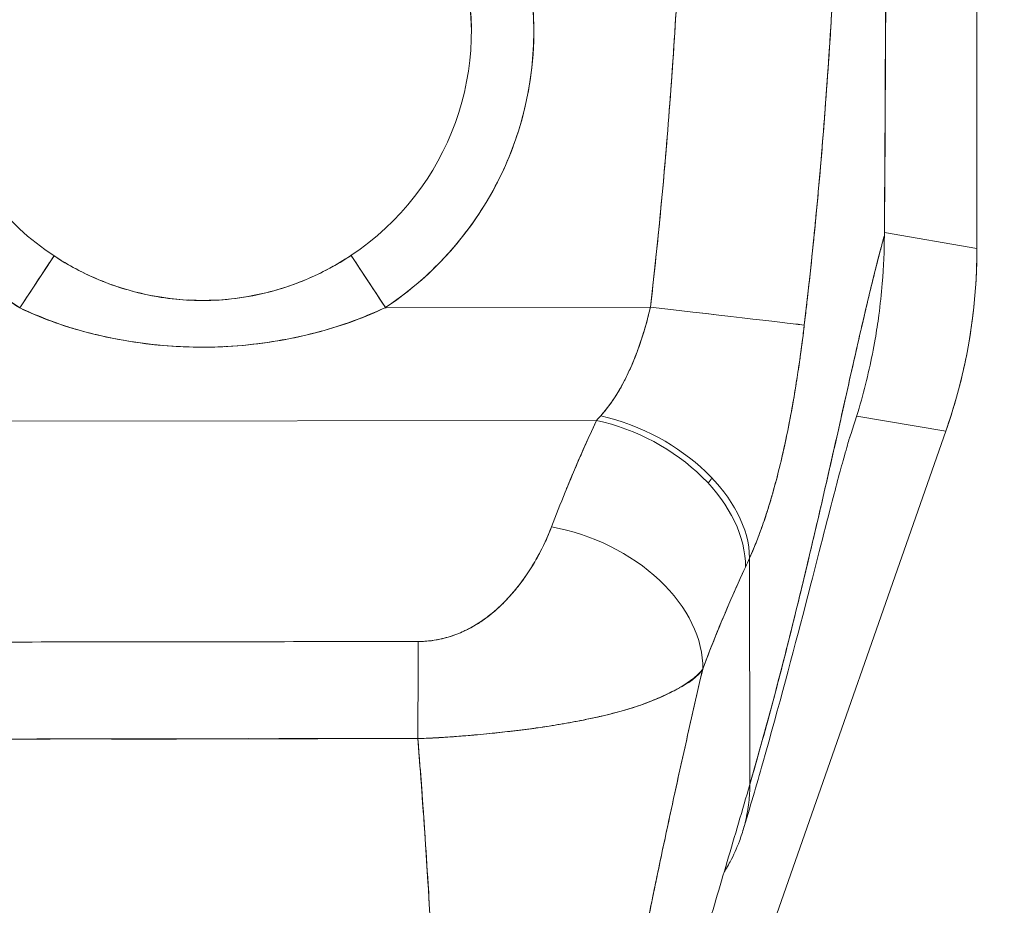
# Model space of a CAD drawing. Header units: inches. Extents: x 15 to 424, y 13 to 263.
# Tile 45 of 125: x 142.99 to 144.23, y 163.38 to 164.5. Entities that reach past the tile are written whole.
import ezdxf

# ---------------------------------------------------------------- set-up
doc = ezdxf.new("R2010")
doc.units = ezdxf.units.IN
doc.header["$LTSCALE"] = 26
doc.header["$MEASUREMENT"] = 0
doc.layers.add('Dimension (ANSI)', color=7, linetype='Continuous', lineweight=5)
doc.layers.add('Visible (ANSI)', color=7, linetype='Continuous', lineweight=5)
doc.styles.add('ROMANS', font='romans.shx')
doc.dimstyles.new('Default (ANSI)', dxfattribs={"dimscale": 26, "dimtxt": 0.08, "dimasz": 0.098425, "dimexe": 0.125, "dimexo": 0.0625, "dimgap": 0.031496, "dimtad": 0, "dimtih": 1, "dimtoh": 1, "dimrnd": 1e-08, "dimzin": 0, "dimdsep": 46, "dimtxsty": 'ROMANS', "dimcen": 0.09, "dimdle": 0.393701, "dimclrd": 256, "dimclre": 256, "dimclrt": 256, "dimadec": 0, "dimazin": 0, "dimtfac": 1.25, "dimtofl": 0, "dimtmove": 0, "dimatfit": 3, "dimfxl": 1, "dimtolj": 1, "dimtzin": 0, "dimlwd": -1, "dimlwe": -1, "dimarcsym": 0})

# ---------------------------------------------------------------- blocks, each defined once
blk = doc.blocks.new('*D44')
at = {"layer": 'Defpoints', "color": 0, "transparency": 16777216}
for p in [(143.5572, 164.4831), (170.1133, 135.3889), (182.8332, 135.3889)]:
    blk.add_point(p, dxfattribs=at)
at = {"layer": 'Dimension (ANSI)', "transparency": 16777216}
for p, q in [((145.1822, 164.4831), (186.0832, 164.4831)), ((182.8332, 161.924), (182.8332, 151.7949)), ((182.8332, 137.9479), (182.8332, 148.0771)), ((171.7383, 135.3889), (186.0832, 135.3889))]:
    blk.add_line(p, q, dxfattribs=at)
for points in [[(182.4067, 161.924), (183.2597, 161.924), (182.8332, 164.4831)], [(182.4067, 137.9479), (183.2597, 137.9479), (182.8332, 135.3889)]]:
    blk.add_solid(points, dxfattribs=at)
at = {"layer": 'Dimension (ANSI)', "transparency": 16777216, "insert": (178.7227, 150.976), "char_height": 2.08, "attachment_point": 1, "style": 'ROMANS'}
blk.add_mtext('\\A1;29.09', dxfattribs=at)

msp = doc.modelspace()

# ---------------------------------------------------------------- linework, layer by layer
at = {"layer": 'Visible (ANSI)'}
for p, q in [((144.1945, 164.2089), (144.1945, 165.2729)), ((144.1945, 165.2729), (144.1945, 164.2089)), ((143.6118, 164.3425), (143.6118, 164.3425)), ((143.6039, 164.322), (143.6039, 164.3221)), ((143.4605, 164.2455), (143.4605, 164.2454)), ((144.078, 164.2287), (144.1945, 164.2089)), ((144.1945, 164.2089), (144.078, 164.2287)), ((143.0157, 164.2105), (143.0157, 164.2104)), ((143.4212, 164.2109), (143.4212, 164.2111)), ((144.1945, 164.2089), (144.1945, 164.2075)), ((142.988, 164.1338), (143.0313, 164.1995)), ((143.4056, 164.1999), (143.4491, 164.1344)), ((143.0928, 164.1673), (143.0939, 164.1671)), ((143.1118, 164.1606), (143.1118, 164.1604)), ((143.1118, 164.1604), (143.1118, 164.1606)), ((143.786, 164.1605), (143.786, 164.1605)), ((143.786, 164.1605), (143.786, 164.1605)), ((143.1236, 164.1567), (143.1236, 164.1569)), ((143.2012, 164.1439), (143.2034, 164.1434)), ((143.4491, 164.1344), (143.783, 164.1348)), ((143.783, 164.1348), (143.4491, 164.1344)), ((143.4606, 164.1423), (143.4606, 164.1423)), ((143.7837, 164.1408), (143.7837, 164.1408)), ((143.0158, 164.122), (143.0158, 164.1215)), ((143.4213, 164.1221), (143.4213, 164.1225)), ((143.1897, 164.085), (143.1892, 164.085)), ((143.2466, 164.085), (143.246, 164.085)), ((144.043, 163.9974), (144.1553, 163.9783)), ((144.1553, 163.9783), (144.043, 163.9974)), ((142.7223, 163.9907), (143.7151, 163.992)), ((143.7151, 163.992), (142.7223, 163.9907)), ((144.1553, 163.9783), (143.6748, 162.6056)), ((144.1557, 163.9796), (144.1553, 163.9783)), ((143.9083, 163.533), (143.9079, 163.8183)), ((143.9079, 163.8183), (143.9083, 163.533)), ((143.593, 163.7572), (143.593, 163.7572)), ((143.5734, 163.741), (143.5734, 163.7411)), ((143.5734, 163.7411), (143.5734, 163.741)), ((143.0972, 163.5903), (143.0972, 163.5906)), ((143.0972, 163.5906), (143.0972, 163.5903)), ((143.109, 163.5903), (143.109, 163.5906)), ((143.1208, 163.5906), (143.1208, 163.5903)), ((143.3176, 163.5906), (143.3176, 163.5907)), ((143.3295, 163.5908), (143.3295, 163.5906)), ((143.3413, 163.5908), (143.3413, 163.5907)), ((143.3413, 163.5907), (143.3413, 163.5908))]:
    msp.add_line(p, q, dxfattribs=at)
for centre, radius, start, end in [((143.2181, 164.4826), 0.4179, 303.5542, 236.5917), ((143.2181, 164.4826), 0.3392, 303.5542, 236.5917), ((143.2181, 164.4826), 0.3392, 0.073, 180.073), ((143.2181, 164.4827), 0.5079, 255.3849, 255.385), ((143.2181, 164.4825), 0.5078, 284.761, 284.7611)]:
    msp.add_arc(centre, radius, start, end, dxfattribs=at)
for centre, major_axis, ratio, start_param, end_param in [((144.0661, 164.2252), (0.0118, -0.0001), 0.00001, 0.124867, 0.217265), ((143.5073, 164.207), (0.1154, 0.6788), 0.997956, 4.543675, 4.881103), ((142.988, 164.1338), (0.0434, 0.0657), 0.00001, 4.712386, 6.250236), ((143.4491, 164.1344), (-0.0435, 0.0656), 0.00001, 0.063712, 1.586142), ((143.783, 164.1348), (0.1955, -0.0228), 0.00001, 0.12698, 1.570811), ((143.783, 164.1348), (0.1955, -0.0228), 0.00001, 0.127609, 1.570795), ((143.7505, 164.1738), (0.1371, 0.2392), 0.280637, 4.023048, 4.058761), ((143.7206, 163.8609), (0.1796, -0.0806), 0.661582, 0.294792, 1.860531), ((143.7153, 163.8493), (0.1786, -0.0828), 0.690457, 0.302725, 1.881447), ((143.6585, 163.7149), (0.1841, -0.0697), 0.701391, 0.242235, 1.831183), ((143.6585, 163.7149), (0.1841, -0.0697), 0.701391, 0.242235, 1.831183), ((143.9386, 164.1082), (0.1184, 0.4121), 0.158708, 3.939526, 3.978632), ((143.4905, 163.5705), (0.0003, 0.1969), 0.003076, 0.759767, 1.467632), ((143.4905, 163.5705), (-0.0003, -0.1969), 0.003076, 3.90136, 4.609224), ((143.2192, 163.6112), (-0.0807, -0.0001), 0.999084, 0.256191, 0.259896), ((143.2192, 163.6106), (-0.0689, -0.0001), 0.999084, 0.293864, 0.298342), ((143.2192, 163.6106), (-0.0689, -0.0001), 0.999084, 0.293864, 0.298342), ((143.2192, 163.6074), (-0.0602, -0.0001), 0.999084, 0.280947, 0.286089), ((143.2192, 163.6074), (-0.0602, -0.0001), 0.999084, 0.280947, 0.286089), ((143.2192, 163.6069), (-0.0485, -0.0001), 0.999084, 0.341979, 0.348517), ((143.2192, 163.6069), (0.0485, 0.0001), 0.999084, 5.934673, 5.939785), ((143.2192, 163.6074), (0.0602, 0.0001), 0.999084, 5.997101, 6.000855), ((143.2192, 163.6074), (0.0602, 0.0001), 0.999084, 5.997101, 6.000855), ((143.2192, 163.6106), (0.0689, 0.0001), 0.999084, 5.984848, 5.987968), ((143.2192, 163.6106), (0.0689, 0.0001), 0.999084, 5.984848, 5.987968), ((143.2192, 163.6112), (0.0807, 0.0001), 0.999084, 6.023295, 6.025695)]:
    msp.add_ellipse(centre, major_axis=major_axis, ratio=ratio, start_param=start_param, end_param=end_param, dxfattribs=at)
for points, knots in [([(144.0807, 165.1288), (144.0807, 165.1098), (144.0807, 165.0894), (144.0807, 165.0681), (144.0807, 165.0544), (144.0806, 165.0403), (144.0806, 165.0258), (144.0806, 165.0213), (144.0806, 165.0168), (144.0806, 165.0122), (144.0806, 164.9952), (144.0806, 164.9779), (144.0806, 164.9602), (144.0806, 164.9442), (144.0806, 164.9279), (144.0805, 164.9114), (144.0805, 164.9109), (144.0805, 164.9105), (144.0805, 164.91), (144.0805, 164.8953), (144.0805, 164.8803), (144.0805, 164.8651), (144.0804, 164.8506), (144.0804, 164.8358), (144.0804, 164.8207), (144.0804, 164.8084), (144.0803, 164.7958), (144.0803, 164.783), (144.0802, 164.7675), (144.0802, 164.7515), (144.0802, 164.7353), (144.0801, 164.7077), (144.08, 164.6793), (144.0799, 164.6506), (144.0799, 164.6473), (144.0799, 164.644), (144.0798, 164.6407), (144.0797, 164.6145), (144.0797, 164.5883), (144.0796, 164.5619), (144.0795, 164.5461), (144.0794, 164.5304), (144.0794, 164.5147), (144.0793, 164.5072), (144.0793, 164.4998), (144.0793, 164.4924), (144.0792, 164.4831), (144.0792, 164.4739), (144.0792, 164.4647), (144.0791, 164.4468), (144.079, 164.429), (144.0789, 164.4115), (144.0789, 164.392), (144.0788, 164.3729), (144.0787, 164.3543), (144.0787, 164.3526), (144.0787, 164.351), (144.0786, 164.3493), (144.0785, 164.3297), (144.0784, 164.3107), (144.0783, 164.2924), (144.0782, 164.2685), (144.0781, 164.2459), (144.0779, 164.2251)], [0, 0, 0, 0, 0.086854, 0.086854, 0.086854, 0.142857, 0.142857, 0.142857, 0.160393, 0.160393, 0.160393, 0.225332, 0.225332, 0.225332, 0.284072, 0.284072, 0.284072, 0.285714, 0.285714, 0.285714, 0.337995, 0.337995, 0.337995, 0.387858, 0.387858, 0.387858, 0.428571, 0.428571, 0.428571, 0.477903, 0.477903, 0.477903, 0.561799, 0.561799, 0.561799, 0.571429, 0.571429, 0.571429, 0.647398, 0.647398, 0.647398, 0.692793, 0.692793, 0.692793, 0.714286, 0.714286, 0.714286, 0.741164, 0.741164, 0.741164, 0.793671, 0.793671, 0.793671, 0.851961, 0.851961, 0.851961, 0.857143, 0.857143, 0.857143, 0.918923, 0.918923, 0.918923, 1, 1, 1, 1]), ([(144.0779, 164.2251), (144.0784, 164.2976), (144.0788, 164.3706), (144.0791, 164.4441), (144.0792, 164.4697), (144.0793, 164.4953), (144.0794, 164.521), (144.0796, 164.5656), (144.0797, 164.6104), (144.0799, 164.6553), (144.0801, 164.7106), (144.0802, 164.7662), (144.0804, 164.8221), (144.0804, 164.8423), (144.0805, 164.8625), (144.0805, 164.8828), (144.0806, 164.9642), (144.0807, 165.0462), (144.0807, 165.1288)], [0, 0, 0, 0, 0.247318, 0.247318, 0.247318, 0.333333, 0.333333, 0.333333, 0.482783, 0.482783, 0.482783, 0.666667, 0.666667, 0.666667, 0.733158, 0.733158, 0.733158, 1, 1, 1, 1]), ([(142.988, 164.1338), (142.9622, 164.1508), (142.9387, 164.1702), (142.9174, 164.1924), (142.8961, 164.2145), (142.8769, 164.2394), (142.8608, 164.2659), (142.8446, 164.2925), (142.8315, 164.3208), (142.8217, 164.3502), (142.8119, 164.3796), (142.8054, 164.4101), (142.8023, 164.4409), (142.7992, 164.4718), (142.7995, 164.503), (142.8033, 164.5337), (142.8071, 164.5645), (142.8143, 164.5949), (142.8248, 164.624), (142.8353, 164.6532), (142.8491, 164.6812), (142.8657, 164.7074), (142.8824, 164.7335), (142.902, 164.7578), (142.9241, 164.7796), (142.9461, 164.8014), (142.9706, 164.8208), (142.9969, 164.8372), (143.0232, 164.8536), (143.0513, 164.8671), (143.0806, 164.8773), (143.1099, 164.8875), (143.1403, 164.8944), (143.1711, 164.8979), (143.2019, 164.9014), (143.2331, 164.9014), (143.2639, 164.898), (143.2947, 164.8946), (143.3252, 164.8878), (143.3545, 164.8777), (143.3838, 164.8675), (143.412, 164.8541), (143.4383, 164.8378), (143.4647, 164.8215), (143.4892, 164.8022), (143.5113, 164.7804), (143.5334, 164.7587), (143.553, 164.7344), (143.5698, 164.7084), (143.5865, 164.6823), (143.6004, 164.6543), (143.6109, 164.6251), (143.6215, 164.596), (143.6288, 164.5657), (143.6327, 164.5349), (143.6366, 164.5041), (143.637, 164.4729), (143.634, 164.4421), (143.631, 164.4112), (143.6245, 164.3807), (143.6148, 164.3513), (143.6051, 164.3219), (143.5921, 164.2936), (143.576, 164.2669), (143.5599, 164.2403), (143.5408, 164.2154), (143.5195, 164.1932), (143.4983, 164.171), (143.4749, 164.1515), (143.4491, 164.1344)], [0, 0, 0, 0, 0.043478, 0.043478, 0.043478, 0.086957, 0.086957, 0.086957, 0.130435, 0.130435, 0.130435, 0.173913, 0.173913, 0.173913, 0.217391, 0.217391, 0.217391, 0.26087, 0.26087, 0.26087, 0.304348, 0.304348, 0.304348, 0.347826, 0.347826, 0.347826, 0.391304, 0.391304, 0.391304, 0.434783, 0.434783, 0.434783, 0.478261, 0.478261, 0.478261, 0.521739, 0.521739, 0.521739, 0.565217, 0.565217, 0.565217, 0.608696, 0.608696, 0.608696, 0.652174, 0.652174, 0.652174, 0.695652, 0.695652, 0.695652, 0.73913, 0.73913, 0.73913, 0.782609, 0.782609, 0.782609, 0.826087, 0.826087, 0.826087, 0.869565, 0.869565, 0.869565, 0.913043, 0.913043, 0.913043, 0.956522, 0.956522, 0.956522, 1, 1, 1, 1]), ([(143.783, 164.1348), (143.7878, 164.1761), (143.7923, 164.2181), (143.7963, 164.2607), (143.8004, 164.3034), (143.8041, 164.3467), (143.8074, 164.3907), (143.8107, 164.4347), (143.8137, 164.4793), (143.8163, 164.5246)], [0, 0, 0, 0, 0.333333, 0.333333, 0.333333, 0.666667, 0.666667, 0.666667, 1, 1, 1, 1]), ([(143.783, 164.1348), (143.7874, 164.1721), (143.7913, 164.2095), (143.795, 164.2469), (143.7994, 164.2923), (143.8033, 164.3377), (143.8068, 164.3833), (143.8104, 164.4303), (143.8136, 164.4774), (143.8163, 164.5246)], [0, 0, 0, 0, 0.288491, 0.288491, 0.288491, 0.638459, 0.638459, 0.638459, 1, 1, 1, 1]), ([(143.977, 164.1122), (143.9775, 164.1164), (143.978, 164.1205), (143.9784, 164.1246), (143.9793, 164.1319), (143.9801, 164.1392), (143.9809, 164.1465), (143.9835, 164.1694), (143.986, 164.1922), (143.9883, 164.2147), (143.9893, 164.2245), (143.9902, 164.2343), (143.9912, 164.244), (143.9914, 164.2467), (143.9917, 164.2494), (143.992, 164.2521), (143.993, 164.2629), (143.994, 164.2737), (143.995, 164.2845), (143.9972, 164.3088), (143.9992, 164.3328), (144.0011, 164.3564), (144.0017, 164.3643), (144.0023, 164.3722), (144.0029, 164.38), (144.0031, 164.3821), (144.0032, 164.3842), (144.0034, 164.3863), (144.0046, 164.4018), (144.0057, 164.4172), (144.0067, 164.4323), (144.0086, 164.4599), (144.0104, 164.4869), (144.0119, 164.5131)], [0, 0, 0, 0, 0.029161, 0.029161, 0.029161, 0.080621, 0.080621, 0.080621, 0.243196, 0.243196, 0.243196, 0.313778, 0.313778, 0.313778, 0.333333, 0.333333, 0.333333, 0.41251, 0.41251, 0.41251, 0.591045, 0.591045, 0.591045, 0.650584, 0.650584, 0.650584, 0.666667, 0.666667, 0.666667, 0.784923, 0.784923, 0.784923, 1, 1, 1, 1]), ([(144.0119, 164.5131), (144.0091, 164.4664), (144.006, 164.4204), (144.0025, 164.3752), (144.0024, 164.3729), (144.0022, 164.3706), (144.002, 164.3683), (143.9987, 164.3254), (143.995, 164.2831), (143.9909, 164.2415), (143.9905, 164.237), (143.9901, 164.2325), (143.9896, 164.2279), (143.9857, 164.1888), (143.9815, 164.1502), (143.977, 164.1122)], [0, 0, 0, 0, 0.333333, 0.333333, 0.333333, 0.350215, 0.350215, 0.350215, 0.666667, 0.666667, 0.666667, 0.701162, 0.701162, 0.701162, 1, 1, 1, 1]), ([(143.9083, 163.533), (143.9175, 163.5647), (143.9265, 163.5969), (143.9352, 163.6293), (143.9439, 163.6618), (143.9523, 163.6944), (143.9604, 163.7271), (143.9686, 163.7597), (143.9765, 163.7922), (143.9841, 163.8244), (143.9917, 163.8565), (143.999, 163.8883), (144.0061, 163.9193), (144.0132, 163.9503), (144.02, 163.9805), (144.0265, 164.0095), (144.033, 164.0385), (144.0393, 164.0662), (144.0452, 164.0924), (144.0512, 164.1185), (144.0569, 164.1429), (144.0624, 164.1652), (144.0678, 164.1875), (144.073, 164.2076), (144.0779, 164.2251)], [0, 0, 0, 0, 0.124948, 0.124948, 0.124948, 0.249955, 0.249955, 0.249955, 0.374963, 0.374963, 0.374963, 0.49997, 0.49997, 0.49997, 0.624978, 0.624978, 0.624978, 0.749985, 0.749985, 0.749985, 0.874993, 0.874993, 0.874993, 1, 1, 1, 1]), ([(144.0779, 164.2251), (144.0765, 164.2201), (144.075, 164.2148), (144.0736, 164.2093), (144.071, 164.1996), (144.0683, 164.1892), (144.0656, 164.1782), (144.0628, 164.1672), (144.06, 164.1555), (144.0571, 164.1434), (144.0542, 164.1313), (144.0513, 164.1186), (144.0483, 164.1055), (144.0452, 164.0923), (144.0421, 164.0788), (144.039, 164.0648), (144.0358, 164.0508), (144.0325, 164.0364), (144.0292, 164.0217), (144.0259, 164.0069), (144.0225, 163.9919), (144.0191, 163.9765), (144.0156, 163.9612), (144.0121, 163.9456), (144.0085, 163.9298), (144.0049, 163.9139), (144.0012, 163.8979), (143.9975, 163.8817), (143.9937, 163.8654), (143.9899, 163.8491), (143.986, 163.8326), (143.9821, 163.8161), (143.9782, 163.7995), (143.9741, 163.7828), (143.9701, 163.7661), (143.966, 163.7494), (143.9618, 163.7326), (143.9577, 163.7158), (143.9534, 163.6991), (143.9491, 163.6823), (143.9448, 163.6655), (143.9404, 163.6488), (143.9359, 163.6321), (143.9315, 163.6154), (143.9269, 163.5988), (143.9223, 163.5823), (143.9177, 163.5658), (143.913, 163.5493), (143.9083, 163.533)], [0, 0, 0, 0, 0.036069, 0.036069, 0.036069, 0.100331, 0.100331, 0.100331, 0.164593, 0.164593, 0.164593, 0.228855, 0.228855, 0.228855, 0.293118, 0.293118, 0.293118, 0.35738, 0.35738, 0.35738, 0.421642, 0.421642, 0.421642, 0.485904, 0.485904, 0.485904, 0.550166, 0.550166, 0.550166, 0.614429, 0.614429, 0.614429, 0.678691, 0.678691, 0.678691, 0.742953, 0.742953, 0.742953, 0.807215, 0.807215, 0.807215, 0.871477, 0.871477, 0.871477, 0.93574, 0.93574, 0.93574, 1, 1, 1, 1]), ([(144.0779, 164.2251), (144.0778, 164.2064), (144.077, 164.1859), (144.0752, 164.1645), (144.0741, 164.1515), (144.0727, 164.1381), (144.0709, 164.1246), (144.0696, 164.1146), (144.068, 164.1046), (144.0663, 164.0944), (144.062, 164.0696), (144.0563, 164.0441), (144.0489, 164.0175), (144.0485, 164.0159), (144.048, 164.0142), (144.0475, 164.0126), (144.0436, 163.9987), (144.0391, 163.9845), (144.0341, 163.9701)], [0, 0, 0, 0, 0.0478542, 0.0478542, 0.0478542, 0.0769231, 0.0769231, 0.0769231, 0.0983166, 0.0983166, 0.0983166, 0.1506385, 0.1506385, 0.1506385, 0.1538462, 0.1538462, 0.1538462, 0.1810696, 0.1810696, 0.1810696, 0.1810696]), ([(144.1945, 164.2075), (144.1945, 164.1817), (144.193, 164.1559), (144.1901, 164.1302), (144.1872, 164.1046), (144.1829, 164.0791), (144.1772, 164.054), (144.1714, 164.0288), (144.1643, 164.004), (144.1557, 163.9796)], [0, 0, 0, 0, 0.333333, 0.333333, 0.333333, 0.666667, 0.666667, 0.666667, 1, 1, 1, 1]), ([(144.1945, 164.2089), (144.1945, 164.2087), (144.1945, 164.2086), (144.1945, 164.2084), (144.1945, 164.2083), (144.1945, 164.2081), (144.1945, 164.208), (144.1945, 164.2078), (144.1945, 164.2077), (144.1945, 164.2075)], [0, 0, 0, 0, 0.333333, 0.333333, 0.333333, 0.666667, 0.666667, 0.666667, 1, 1, 1, 1]), ([(143.0313, 164.1995), (143.0343, 164.1975), (143.0374, 164.1956), (143.0404, 164.1937), (143.0524, 164.1863), (143.0647, 164.1797), (143.0773, 164.1739), (143.0913, 164.1675), (143.1056, 164.1621), (143.1202, 164.1577), (143.1354, 164.1531), (143.1508, 164.1496), (143.1664, 164.1471), (143.1785, 164.1452), (143.1907, 164.144), (143.203, 164.1435), (143.2065, 164.1433), (143.2101, 164.1432), (143.2136, 164.1432), (143.2153, 164.1431), (143.2169, 164.1431), (143.2185, 164.1431), (143.2324, 164.1431), (143.2462, 164.144), (143.26, 164.1457), (143.2746, 164.1476), (143.2892, 164.1504), (143.3035, 164.1542), (143.3168, 164.1576), (143.3299, 164.1619), (143.3427, 164.167), (143.3542, 164.1716), (143.3655, 164.1768), (143.3765, 164.1827), (143.3824, 164.1858), (143.3882, 164.1891), (143.3939, 164.1925), (143.3974, 164.1946), (143.4008, 164.1968), (143.4042, 164.1991), (143.4047, 164.1994), (143.4051, 164.1997), (143.4056, 164.1999)], [0, 0, 0, 0, 0.026731, 0.026731, 0.026731, 0.131047, 0.131047, 0.131047, 0.24653, 0.24653, 0.24653, 0.366857, 0.366857, 0.366857, 0.460404, 0.460404, 0.460404, 0.48757, 0.48757, 0.48757, 0.5, 0.5, 0.5, 0.605726, 0.605726, 0.605726, 0.718306, 0.718306, 0.718306, 0.822579, 0.822579, 0.822579, 0.916011, 0.916011, 0.916011, 0.965684, 0.965684, 0.965684, 0.996073, 0.996073, 0.996073, 1, 1, 1, 1]), ([(143.0313, 164.1994), (143.0491, 164.1876), (143.0683, 164.1774), (143.0888, 164.1689), (143.1094, 164.1604), (143.1314, 164.1538), (143.1533, 164.1496), (143.1752, 164.1453), (143.1969, 164.1433), (143.2185, 164.1433), (143.2402, 164.1433), (143.2619, 164.1454), (143.2837, 164.1497), (143.3056, 164.154), (143.3276, 164.1607), (143.3482, 164.1692), (143.3687, 164.1778), (143.3878, 164.188), (143.4056, 164.1999)], [0, 0, 0, 0, 0.166667, 0.166667, 0.166667, 0.333333, 0.333333, 0.333333, 0.5, 0.5, 0.5, 0.666667, 0.666667, 0.666667, 0.833333, 0.833333, 0.833333, 1, 1, 1, 1]), ([(143.4491, 164.1344), (143.4237, 164.122), (143.3963, 164.1119), (143.3661, 164.1039), (143.3358, 164.0958), (143.3027, 164.0897), (143.2693, 164.0866), (143.2359, 164.0835), (143.2022, 164.0835), (143.1687, 164.0864), (143.1352, 164.0894), (143.102, 164.0953), (143.0716, 164.1033), (143.0412, 164.1113), (143.0136, 164.1214), (142.988, 164.1338)], [0, 0, 0, 0, 0.2, 0.2, 0.2, 0.4, 0.4, 0.4, 0.6, 0.6, 0.6, 0.8, 0.8, 0.8, 1, 1, 1, 1]), ([(143.4491, 164.1344), (143.4485, 164.1341), (143.448, 164.1339), (143.4474, 164.1336), (143.4364, 164.1286), (143.425, 164.1238), (143.4132, 164.1193), (143.3999, 164.1143), (143.3861, 164.1096), (143.3716, 164.1054), (143.3697, 164.1049), (143.3679, 164.1044), (143.366, 164.1038), (143.3523, 164.1001), (143.338, 164.0968), (143.3233, 164.094), (143.3058, 164.0908), (143.2877, 164.0883), (143.2697, 164.0866), (143.2694, 164.0866), (143.2692, 164.0866), (143.269, 164.0866), (143.2502, 164.0849), (143.2314, 164.0841), (143.2126, 164.0843), (143.1979, 164.0845), (143.1832, 164.0852), (143.1686, 164.0864), (143.1638, 164.0868), (143.1591, 164.0873), (143.1544, 164.0878), (143.135, 164.09), (143.1159, 164.0931), (143.0974, 164.0971), (143.0887, 164.099), (143.0801, 164.1011), (143.0717, 164.1033), (143.0624, 164.1058), (143.0534, 164.1085), (143.0447, 164.1114), (143.0288, 164.1167), (143.0137, 164.1226), (142.9993, 164.1288), (142.9955, 164.1304), (142.9917, 164.1321), (142.988, 164.1338)], [0, 0, 0, 0, 0.004325, 0.004325, 0.004325, 0.090849, 0.090849, 0.090849, 0.187661, 0.187661, 0.187661, 0.2, 0.2, 0.2, 0.290523, 0.290523, 0.290523, 0.398627, 0.398627, 0.398627, 0.4, 0.4, 0.4, 0.512246, 0.512246, 0.512246, 0.6, 0.6, 0.6, 0.628359, 0.628359, 0.628359, 0.744718, 0.744718, 0.744718, 0.8, 0.8, 0.8, 0.860782, 0.860782, 0.860782, 0.970989, 0.970989, 0.970989, 1, 1, 1, 1]), ([(143.7204, 163.9978), (143.7308, 164.0097), (143.74, 164.0231), (143.7479, 164.0377), (143.7559, 164.0524), (143.7627, 164.0683), (143.7685, 164.0847), (143.7743, 164.1011), (143.7792, 164.1179), (143.783, 164.1348)], [0, 0, 0, 0, 0.333333, 0.333333, 0.333333, 0.666667, 0.666667, 0.666667, 1, 1, 1, 1]), ([(143.7204, 163.9978), (143.7222, 163.9999), (143.724, 164.002), (143.7258, 164.0041), (143.7279, 164.0068), (143.73, 164.0095), (143.7321, 164.0123), (143.7343, 164.0153), (143.7364, 164.0185), (143.7385, 164.0217), (143.7407, 164.0252), (143.7429, 164.0288), (143.7451, 164.0325), (143.7474, 164.0367), (143.7497, 164.041), (143.7519, 164.0454), (143.7544, 164.0503), (143.7567, 164.0554), (143.759, 164.0605), (143.7616, 164.0664), (143.764, 164.0724), (143.7663, 164.0786), (143.7689, 164.0855), (143.7713, 164.0927), (143.7735, 164.0999), (143.7761, 164.108), (143.7784, 164.1163), (143.7806, 164.1247), (143.7814, 164.128), (143.7822, 164.1314), (143.783, 164.1348)], [0, 0, 0, 0, 0.060949, 0.060949, 0.060949, 0.135639, 0.135639, 0.135639, 0.215708, 0.215708, 0.215708, 0.303486, 0.303486, 0.303486, 0.401292, 0.401292, 0.401292, 0.511372, 0.511372, 0.511372, 0.635855, 0.635855, 0.635855, 0.776826, 0.776826, 0.776826, 0.936006, 0.936006, 0.936006, 1, 1, 1, 1]), ([(143.9079, 163.8183), (143.9114, 163.8261), (143.9147, 163.834), (143.9178, 163.8421), (143.9197, 163.8469), (143.9215, 163.8518), (143.9232, 163.8567), (143.9259, 163.8643), (143.9285, 163.8719), (143.9309, 163.8795), (143.9319, 163.8828), (143.9329, 163.886), (143.9339, 163.8893), (143.9353, 163.8937), (143.9366, 163.8982), (143.9378, 163.9026), (143.9414, 163.9155), (143.9447, 163.9282), (143.9477, 163.9408), (143.9491, 163.9468), (143.9504, 163.9528), (143.9517, 163.9587), (143.9548, 163.9725), (143.9575, 163.9861), (143.96, 163.9995), (143.9619, 164.0094), (143.9636, 164.0193), (143.9652, 164.0291), (143.9667, 164.0382), (143.9681, 164.0472), (143.9695, 164.0561), (143.9704, 164.0626), (143.9714, 164.069), (143.9723, 164.0754), (143.974, 164.0877), (143.9756, 164.1), (143.977, 164.1122)], [0, 0, 0, 0, 0.078629, 0.078629, 0.078629, 0.12616, 0.12616, 0.12616, 0.2, 0.2, 0.2, 0.231421, 0.231421, 0.231421, 0.274676, 0.274676, 0.274676, 0.4, 0.4, 0.4, 0.460013, 0.460013, 0.460013, 0.6, 0.6, 0.6, 0.704237, 0.704237, 0.704237, 0.8, 0.8, 0.8, 0.868687, 0.868687, 0.868687, 1, 1, 1, 1]), ([(143.977, 164.1122), (143.9762, 164.1053), (143.9753, 164.0983), (143.9744, 164.0913), (143.9721, 164.0741), (143.9697, 164.0569), (143.9669, 164.0397), (143.9667, 164.0381), (143.9664, 164.0366), (143.9662, 164.035), (143.964, 164.0216), (143.9617, 164.0083), (143.9592, 163.9951), (143.9569, 163.983), (143.9544, 163.9709), (143.9518, 163.959), (143.9517, 163.9583), (143.9515, 163.9577), (143.9514, 163.957), (143.9489, 163.946), (143.9464, 163.9352), (143.9436, 163.9245), (143.9413, 163.9151), (143.9388, 163.9059), (143.9361, 163.8967), (143.9351, 163.8933), (143.9341, 163.8898), (143.933, 163.8863), (143.9317, 163.8818), (143.9302, 163.8773), (143.9288, 163.8728), (143.9265, 163.8657), (143.9241, 163.8587), (143.9215, 163.8518), (143.9192, 163.8455), (143.9168, 163.8392), (143.9143, 163.833), (143.9122, 163.828), (143.9101, 163.8231), (143.9079, 163.8183)], [0, 0, 0, 0, 0.067817, 0.067817, 0.067817, 0.234588, 0.234588, 0.234588, 0.25, 0.25, 0.25, 0.380149, 0.380149, 0.380149, 0.5, 0.5, 0.5, 0.506838, 0.506838, 0.506838, 0.617148, 0.617148, 0.617148, 0.713405, 0.713405, 0.713405, 0.75, 0.75, 0.75, 0.798131, 0.798131, 0.798131, 0.874043, 0.874043, 0.874043, 0.943786, 0.943786, 0.943786, 1, 1, 1, 1]), ([(143.6583, 163.8576), (143.6638, 163.8722), (143.6696, 163.8869), (143.6756, 163.9017), (143.6764, 163.9036), (143.6772, 163.9055), (143.678, 163.9074), (143.6833, 163.9204), (143.6888, 163.9334), (143.6946, 163.9465), (143.6958, 163.9494), (143.6971, 163.9524), (143.6984, 163.9553), (143.7038, 163.9674), (143.7094, 163.9797), (143.7151, 163.992)], [0, 0, 0, 0, 0.333333, 0.333333, 0.333333, 0.376093, 0.376093, 0.376093, 0.666667, 0.666667, 0.666667, 0.731304, 0.731304, 0.731304, 1, 1, 1, 1]), ([(143.6583, 163.8576), (143.6638, 163.8722), (143.6696, 163.8869), (143.6756, 163.9017), (143.6816, 163.9165), (143.688, 163.9314), (143.6946, 163.9465), (143.7011, 163.9615), (143.708, 163.9767), (143.7151, 163.992)], [0, 0, 0, 0, 0.333333, 0.333333, 0.333333, 0.666667, 0.666667, 0.666667, 1, 1, 1, 1]), ([(144.0343, 163.9708), (144.0343, 163.9708), (144.0341, 163.9701), (144.0326, 163.9653), (144.0304, 163.9577), (144.0232, 163.9322), (144.0175, 163.9108), (144.0017, 163.8501), (143.9906, 163.8064), (143.9628, 163.6991), (143.945, 163.6317), (143.9167, 163.5323), (143.9084, 163.5037), (143.8996, 163.4746)], [0.113117, 0.113117, 0.113117, 0.113117, 0.210997, 0.210997, 0.465269, 0.465269, 0.84628, 0.84628, 1.372791, 1.372791, 1.994883, 1.994883, 2.236761, 2.236761, 2.236761, 2.236761]), ([(143.4903, 163.7132), (143.4931, 163.7132), (143.496, 163.7133), (143.4988, 163.7135), (143.5018, 163.7137), (143.5049, 163.714), (143.5079, 163.7144), (143.5111, 163.7149), (143.5144, 163.7155), (143.5177, 163.7162), (143.5212, 163.7169), (143.5246, 163.7178), (143.5281, 163.7188), (143.5318, 163.7199), (143.5355, 163.7211), (143.5391, 163.7225), (143.542, 163.7237), (143.545, 163.7249), (143.5478, 163.7262), (143.5488, 163.7267), (143.5497, 163.7271), (143.5507, 163.7276), (143.5549, 163.7296), (143.5589, 163.7318), (143.5629, 163.7341), (143.5672, 163.7367), (143.5714, 163.7395), (143.5754, 163.7425), (143.5798, 163.7458), (143.5841, 163.7492), (143.5883, 163.7529), (143.5908, 163.7552), (143.5934, 163.7575), (143.5959, 163.7599), (143.5977, 163.7617), (143.5995, 163.7636), (143.6013, 163.7654), (143.6059, 163.7703), (143.6103, 163.7753), (143.6144, 163.7805), (143.6191, 163.7863), (143.6234, 163.7923), (143.6276, 163.7984), (143.6321, 163.8051), (143.6363, 163.8119), (143.6402, 163.8189), (143.644, 163.8258), (143.6475, 163.8327), (143.6508, 163.8397), (143.6535, 163.8457), (143.656, 163.8517), (143.6583, 163.8576)], [0, 0, 0, 0, 0.036619, 0.036619, 0.036619, 0.07542, 0.07542, 0.07542, 0.116832, 0.116832, 0.116832, 0.161518, 0.161518, 0.161518, 0.2101, 0.2101, 0.2101, 0.25, 0.25, 0.25, 0.263174, 0.263174, 0.263174, 0.321517, 0.321517, 0.321517, 0.385689, 0.385689, 0.385689, 0.455959, 0.455959, 0.455959, 0.5, 0.5, 0.5, 0.532725, 0.532725, 0.532725, 0.617421, 0.617421, 0.617421, 0.711301, 0.711301, 0.711301, 0.813465, 0.813465, 0.813465, 0.914177, 0.914177, 0.914177, 1, 1, 1, 1]), ([(143.4903, 163.7132), (143.4992, 163.7131), (143.5082, 163.7141), (143.5175, 163.7161), (143.5269, 163.7181), (143.5366, 163.7212), (143.546, 163.7254), (143.5555, 163.7296), (143.5647, 163.7349), (143.5735, 163.7412), (143.5823, 163.7475), (143.5908, 163.7547), (143.5988, 163.7628), (143.6068, 163.771), (143.6143, 163.7799), (143.6214, 163.7897), (143.6286, 163.7994), (143.6353, 163.8099), (143.6414, 163.8212), (143.6476, 163.8326), (143.6532, 163.8447), (143.6583, 163.8576)], [0, 0, 0, 0, 0.142857, 0.142857, 0.142857, 0.285714, 0.285714, 0.285714, 0.428571, 0.428571, 0.428571, 0.571429, 0.571429, 0.571429, 0.714286, 0.714286, 0.714286, 0.857143, 0.857143, 0.857143, 1, 1, 1, 1]), ([(143.8489, 163.6783), (143.8546, 163.6937), (143.8605, 163.7086), (143.8664, 163.7233), (143.8699, 163.732), (143.8735, 163.7406), (143.8771, 163.7491), (143.8772, 163.7494), (143.8773, 163.7497), (143.8775, 163.75), (143.8798, 163.7555), (143.8821, 163.7609), (143.8845, 163.7663), (143.8905, 163.7802), (143.8967, 163.7938), (143.9028, 163.807)], [0, 0, 0, 0, 0.333333, 0.333333, 0.333333, 0.531303, 0.531303, 0.531303, 0.538863, 0.538863, 0.538863, 0.666667, 0.666667, 0.666667, 1, 1, 1, 1]), ([(143.9028, 163.807), (143.8974, 163.7953), (143.892, 163.7835), (143.8869, 163.7718), (143.8802, 163.7565), (143.8737, 163.7413), (143.8675, 163.726), (143.8611, 163.7101), (143.8549, 163.6942), (143.8489, 163.6783)], [0, 0, 0, 0, 0.2755, 0.2755, 0.2755, 0.631774, 0.631774, 0.631774, 1, 1, 1, 1]), ([(142.9478, 163.7125), (143.0075, 163.7126), (143.0674, 163.7127), (143.128, 163.7128), (143.1886, 163.7128), (143.2498, 163.7129), (143.3104, 163.713), (143.3709, 163.7131), (143.4307, 163.7131), (143.4903, 163.7132)], [0, 0, 0, 0, 0.333333, 0.333333, 0.333333, 0.666667, 0.666667, 0.666667, 1, 1, 1, 1]), ([(143.8489, 163.6783), (143.8458, 163.6745), (143.8422, 163.6709), (143.838, 163.6674), (143.833, 163.6633), (143.8272, 163.6594), (143.8206, 163.6555), (143.8196, 163.6549), (143.8185, 163.6543), (143.8174, 163.6537), (143.8116, 163.6504), (143.8051, 163.6471), (143.7982, 163.644), (143.7903, 163.6404), (143.7819, 163.637), (143.773, 163.6338), (143.7713, 163.6333), (143.7697, 163.6327), (143.768, 163.6321), (143.7609, 163.6297), (143.7536, 163.6275), (143.7461, 163.6254), (143.737, 163.6229), (143.7277, 163.6206), (143.718, 163.6184), (143.7145, 163.6176), (143.711, 163.6168), (143.7074, 163.6161), (143.7015, 163.6148), (143.6955, 163.6136), (143.6894, 163.6125), (143.6801, 163.6107), (143.6705, 163.609), (143.6608, 163.6075), (143.6536, 163.6063), (143.6463, 163.6052), (143.6389, 163.6042), (143.6369, 163.6039), (143.6349, 163.6036), (143.6329, 163.6033), (143.624, 163.6021), (143.615, 163.601), (143.6059, 163.5999), (143.5975, 163.599), (143.5889, 163.598), (143.5803, 163.5972), (143.5753, 163.5967), (143.5702, 163.5962), (143.5652, 163.5957), (143.5621, 163.5955), (143.5591, 163.5952), (143.556, 163.5949), (143.5484, 163.5943), (143.5407, 163.5937), (143.533, 163.5931), (143.5257, 163.5926), (143.5183, 163.5921), (143.511, 163.5917), (143.504, 163.5913), (143.4969, 163.591), (143.4899, 163.5908)], [0, 0, 0, 0, 0.070099, 0.070099, 0.070099, 0.153227, 0.153227, 0.153227, 0.166667, 0.166667, 0.166667, 0.237919, 0.237919, 0.237919, 0.318443, 0.318443, 0.318443, 0.333333, 0.333333, 0.333333, 0.396446, 0.396446, 0.396446, 0.472282, 0.472282, 0.472282, 0.5, 0.5, 0.5, 0.545332, 0.545332, 0.545332, 0.61493, 0.61493, 0.61493, 0.666667, 0.666667, 0.666667, 0.680579, 0.680579, 0.680579, 0.742113, 0.742113, 0.742113, 0.799672, 0.799672, 0.799672, 0.833333, 0.833333, 0.833333, 0.853588, 0.853588, 0.853588, 0.904523, 0.904523, 0.904523, 0.953187, 0.953187, 0.953187, 1, 1, 1, 1]), ([(143.4899, 163.5908), (143.4999, 163.5911), (143.5099, 163.5916), (143.5199, 163.5922), (143.5299, 163.5928), (143.54, 163.5936), (143.5501, 163.5944), (143.5551, 163.5948), (143.56, 163.5953), (143.5649, 163.5957), (143.5702, 163.5962), (143.5754, 163.5967), (143.5805, 163.5972), (143.5857, 163.5977), (143.5908, 163.5983), (143.5959, 163.5988), (143.6009, 163.5994), (143.6059, 163.5999), (143.6109, 163.6005), (143.6202, 163.6016), (143.6294, 163.6028), (143.6385, 163.6041), (143.6393, 163.6042), (143.64, 163.6043), (143.6408, 163.6044), (143.6507, 163.6059), (143.6605, 163.6074), (143.67, 163.609), (143.6797, 163.6106), (143.6891, 163.6124), (143.6983, 163.6142), (143.7012, 163.6148), (143.7041, 163.6154), (143.707, 163.616), (143.7132, 163.6173), (143.7193, 163.6186), (143.7253, 163.62), (143.734, 163.6221), (143.7425, 163.6243), (143.7506, 163.6266), (143.7517, 163.6269), (143.7527, 163.6272), (143.7537, 163.6275), (143.7585, 163.629), (143.7632, 163.6305), (143.7677, 163.632), (143.7698, 163.6328), (143.7719, 163.6335), (143.774, 163.6343), (143.7813, 163.637), (143.7884, 163.6399), (143.795, 163.6428), (143.8015, 163.6457), (143.8076, 163.6486), (143.8132, 163.6515), (143.8145, 163.6522), (143.8158, 163.6528), (143.8171, 163.6535), (143.8172, 163.6535), (143.8172, 163.6536), (143.8173, 163.6536), (143.8212, 163.6556), (143.8248, 163.6577), (143.8282, 163.6597), (143.8326, 163.6624), (143.8365, 163.6652), (143.84, 163.6682), (143.8434, 163.6712), (143.8463, 163.6745), (143.8489, 163.6783)], [0, 0, 0, 0, 0.066599, 0.066599, 0.066599, 0.13375, 0.13375, 0.13375, 0.166667, 0.166667, 0.166667, 0.201474, 0.201474, 0.201474, 0.235929, 0.235929, 0.235929, 0.269758, 0.269758, 0.269758, 0.333333, 0.333333, 0.333333, 0.338645, 0.338645, 0.338645, 0.408129, 0.408129, 0.408129, 0.47796, 0.47796, 0.47796, 0.5, 0.5, 0.5, 0.547804, 0.547804, 0.547804, 0.617158, 0.617158, 0.617158, 0.625768, 0.625768, 0.625768, 0.666667, 0.666667, 0.666667, 0.685425, 0.685425, 0.685425, 0.752265, 0.752265, 0.752265, 0.817289, 0.817289, 0.817289, 0.832593, 0.832593, 0.832593, 0.833333, 0.833333, 0.833333, 0.880153, 0.880153, 0.880153, 0.940933, 0.940933, 0.940933, 1, 1, 1, 1]), ([(143.7121, 163.0028), (143.7184, 163.0382), (143.7248, 163.074), (143.7315, 163.1102), (143.7381, 163.1464), (143.7449, 163.183), (143.7519, 163.2198), (143.759, 163.2566), (143.7662, 163.2937), (143.7737, 163.331), (143.7812, 163.3684), (143.7889, 163.406), (143.7969, 163.4439), (143.8049, 163.4818), (143.8132, 163.5201), (143.8218, 163.5588), (143.8304, 163.5974), (143.8392, 163.6365), (143.8484, 163.6762), (143.8486, 163.6769), (143.8488, 163.6776), (143.8489, 163.6783)], [0, 0, 0, 0, 0.166185, 0.166185, 0.166185, 0.332369, 0.332369, 0.332369, 0.498554, 0.498554, 0.498554, 0.664739, 0.664739, 0.664739, 0.830923, 0.830923, 0.830923, 0.997108, 0.997108, 0.997108, 1, 1, 1, 1]), ([(143.8489, 163.6783), (143.842, 163.6484), (143.8352, 163.6189), (143.8287, 163.5896), (143.8221, 163.5604), (143.8157, 163.5314), (143.8095, 163.5026), (143.8032, 163.4738), (143.7972, 163.4452), (143.7912, 163.4168), (143.7853, 163.3884), (143.7796, 163.3601), (143.7739, 163.332), (143.7683, 163.3039), (143.7628, 163.276), (143.7574, 163.2482), (143.752, 163.2204), (143.7468, 163.1927), (143.7416, 163.1653), (143.7365, 163.1378), (143.7315, 163.1105), (143.7266, 163.0834), (143.7216, 163.0563), (143.7168, 163.0294), (143.7121, 163.0028)], [0, 0, 0, 0, 0.125, 0.125, 0.125, 0.25, 0.25, 0.25, 0.375, 0.375, 0.375, 0.5, 0.5, 0.5, 0.625, 0.625, 0.625, 0.75, 0.75, 0.75, 0.875, 0.875, 0.875, 1, 1, 1, 1]), ([(142.9485, 163.5901), (142.9744, 163.5902), (143.0003, 163.5903), (143.0264, 163.5903), (143.052, 163.5904), (143.0777, 163.5904), (143.1037, 163.5903), (143.1113, 163.5903), (143.119, 163.5903), (143.1266, 163.5903), (143.1446, 163.5903), (143.1626, 163.5903), (143.1808, 163.5903), (143.2063, 163.5903), (143.2321, 163.5904), (143.2577, 163.5904), (143.2753, 163.5905), (143.2929, 163.5905), (143.3103, 163.5906), (143.3185, 163.5906), (143.3266, 163.5906), (143.3347, 163.5906), (143.3607, 163.5907), (143.3864, 163.5908), (143.412, 163.5908), (143.4381, 163.5909), (143.464, 163.5909), (143.4899, 163.5908)], [0, 0, 0, 0, 0.146953, 0.146953, 0.146953, 0.291147, 0.291147, 0.291147, 0.333333, 0.333333, 0.333333, 0.431915, 0.431915, 0.431915, 0.570999, 0.570999, 0.570999, 0.666667, 0.666667, 0.666667, 0.711352, 0.711352, 0.711352, 0.854594, 0.854594, 0.854594, 1, 1, 1, 1]), ([(143.4899, 163.5908), (143.446, 163.5909), (143.402, 163.5908), (143.3578, 163.5908), (143.3116, 163.5907), (143.2654, 163.5907), (143.2191, 163.5906), (143.1729, 163.5906), (143.1266, 163.5906), (143.0805, 163.5906), (143.0662, 163.5905), (143.0519, 163.5905), (143.0376, 163.5904), (143.0078, 163.5903), (142.9781, 163.5902), (142.9485, 163.5901)], [0, 0, 0, 0, 0.24471, 0.24471, 0.24471, 0.500303, 0.500303, 0.500303, 0.755735, 0.755735, 0.755735, 0.834924, 0.834924, 0.834924, 1, 1, 1, 1]), ([(143.5151, 163.0838), (143.5149, 163.1152), (143.5143, 163.1476), (143.5134, 163.1809), (143.5124, 163.2141), (143.5111, 163.2482), (143.5095, 163.283), (143.5079, 163.3178), (143.506, 163.3533), (143.5039, 163.3893), (143.5017, 163.4254), (143.4993, 163.4619), (143.4967, 163.4989), (143.4946, 163.5293), (143.4923, 163.5599), (143.4899, 163.5908)], [0, 0, 0, 0, 0.207436, 0.207436, 0.207436, 0.414872, 0.414872, 0.414872, 0.622309, 0.622309, 0.622309, 0.829745, 0.829745, 0.829745, 1, 1, 1, 1]), ([(143.4899, 163.5908), (143.4934, 163.5456), (143.4967, 163.5009), (143.4996, 163.4568), (143.5025, 163.4126), (143.5052, 163.369), (143.5074, 163.3264), (143.5096, 163.2838), (143.5114, 163.2421), (143.5128, 163.2016), (143.5141, 163.161), (143.5149, 163.1217), (143.5151, 163.0838)], [0, 0, 0, 0, 0.249407, 0.249407, 0.249407, 0.499604, 0.499604, 0.499604, 0.749802, 0.749802, 0.749802, 1, 1, 1, 1]), ([(143.9083, 163.533), (143.8988, 163.5006), (143.8893, 163.4681), (143.8798, 163.4358), (143.8702, 163.4035), (143.8607, 163.3713), (143.8513, 163.3394), (143.8419, 163.3075), (143.8326, 163.2758), (143.8234, 163.2445), (143.8143, 163.2132), (143.8054, 163.1823), (143.7967, 163.1518), (143.7881, 163.1213), (143.7797, 163.0912), (143.7717, 163.0616), (143.7637, 163.032), (143.7561, 163.0029), (143.7489, 162.9742), (143.7418, 162.9456), (143.7351, 162.9174), (143.729, 162.8896), (143.7228, 162.8619), (143.7173, 162.8346), (143.7123, 162.8076)], [0, 0, 0, 0, 0.124999, 0.124999, 0.124999, 0.25, 0.25, 0.25, 0.375, 0.375, 0.375, 0.5, 0.5, 0.5, 0.625, 0.625, 0.625, 0.75, 0.75, 0.75, 0.875, 0.875, 0.875, 1, 1, 1, 1]), ([(143.8756, 163.4217), (143.8768, 163.4237), (143.878, 163.4256), (143.8791, 163.4276), (143.8806, 163.4302), (143.8821, 163.4329), (143.8835, 163.4356), (143.8879, 163.444), (143.8918, 163.4526), (143.8951, 163.4613), (143.8973, 163.4673), (143.8993, 163.4732), (143.9009, 163.4793), (143.9016, 163.4817), (143.9022, 163.4841), (143.9028, 163.4865), (143.9047, 163.4945), (143.9061, 163.5025), (143.907, 163.5105), (143.9079, 163.5181), (143.9083, 163.5257), (143.9083, 163.533)], [0.6470656, 0.6470656, 0.6470656, 0.6470656, 0.6666667, 0.6666667, 0.6666667, 0.6933072, 0.6933072, 0.6933072, 0.7767915, 0.7767915, 0.7767915, 0.8333333, 0.8333333, 0.8333333, 0.855634, 0.855634, 0.855634, 0.9296838, 0.9296838, 0.9296838, 1, 1, 1, 1])]:
    msp.add_open_spline(points, degree=3, knots=knots, dxfattribs=at)
for points in [[(144.0807, 165.1288), (144.0808, 164.8276), (144.08, 164.5263), (144.078, 164.2251)], [(144.0101, 164.4836), (144.0101, 164.4836), (144.0101, 164.4836), (144.0101, 164.4836)], [(144.0101, 164.4836), (144.0101, 164.4836), (144.0101, 164.4836), (144.0101, 164.4836)], [(144.007, 164.4364), (144.007, 164.4364), (144.007, 164.4364), (144.007, 164.4364)], [(144.007, 164.4364), (144.007, 164.4364), (144.007, 164.4364), (144.007, 164.4364)], [(143.0264, 163.9911), (143.0264, 163.9911), (143.0264, 163.9911), (143.0264, 163.9911)], [(143.411, 163.9916), (143.411, 163.9916), (143.411, 163.9916), (143.411, 163.9916)], [(143.8606, 163.9194), (143.859, 163.9171), (143.8575, 163.9149), (143.8559, 163.9127)], [(143.1736, 163.5903), (143.1736, 163.5904), (143.1736, 163.5905), (143.1735, 163.5906)], [(143.2649, 163.5907), (143.2649, 163.5906), (143.2648, 163.5905), (143.2648, 163.5904)]]:
    msp.add_open_spline(points, degree=3, dxfattribs=at)

# ---------------------------------------------------------------- dimensions: what is measured, and where the dimension line sits
at = {"layer": 'Dimension (ANSI)'}
dim = msp.add_linear_dim(base=(182.8332, 135.3889), p1=(143.5572, 164.4831), p2=(170.1133, 135.3889), angle=90, dimstyle='Default (ANSI)', override={"dimdec": 2, "dimtp": 0, "dimtm": 0, "dimtdec": 2, "dimatfit": 1}, dxfattribs=at)
dim.commit()
dim.dimension.update_dxf_attribs({"geometry": '*D44', "text_midpoint": (182.8332, 149.936), "dimtype": 160})

doc.saveas('drawing.dxf')
